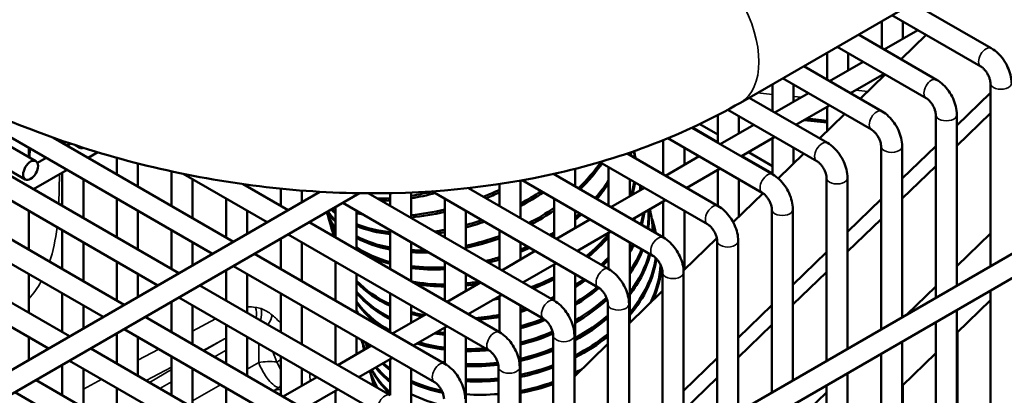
# Model space of a CAD drawing. Header units: inches. Extents: x 1 to 271, y 5 to 171.
# Tile 222 of 256: x 240.24 to 245.76, y 78.56 to 80.66. Entities that reach past the tile are written whole.
import ezdxf

# ---------------------------------------------------------------- set-up
doc = ezdxf.new("R2010")
doc.units = ezdxf.units.IN
doc.header["$LTSCALE"] = 8
doc.header["$MEASUREMENT"] = 0
doc.layers.add('Visible (ANSI)', color=7, linetype='Continuous', lineweight=50)
doc.layers.add('Visible Narrow (ANSI)', color=7, linetype='Continuous', lineweight=35)

msp = doc.modelspace()

# ---------------------------------------------------------------- linework, layer by layer
at = {"layer": 'Visible (ANSI)'}
for p, q in [((244.2765, 80.1974), (247.0121, 81.7768)), ((248.3315, 80.8123), (233.4995, 72.2491)), ((245.2436, 80.7558), (245.6824, 80.5024)), ((245.1255, 80.6876), (245.6233, 80.4001)), ((245.0689, 80.6549), (245.0689, 80.503)), ((245.187, 80.652), (245.187, 80.5559)), ((244.9374, 80.579), (245.3762, 80.3256)), ((245.2703, 80.604), (245.0822, 80.4954)), ((245.3168, 80.5771), (245.1765, 80.4409)), ((248.1081, 80.547), (233.5586, 72.1468)), ((239.2051, 80.5179), (240.3275, 79.8699)), ((239.2622, 80.5368), (241.3172, 79.3503)), ((244.7627, 80.4781), (244.7627, 80.3262)), ((244.8193, 80.5108), (245.3171, 80.2233)), ((244.8808, 80.4752), (244.8808, 80.3791)), ((239.0618, 80.4352), (241.1291, 79.2417)), ((239.087, 80.4497), (240.2684, 79.7676)), ((244.9641, 80.4272), (244.776, 80.3186)), ((238.9559, 80.36), (241.011, 79.1735)), ((244.6312, 80.4022), (245.0699, 80.1488)), ((245.0822, 80.359), (244.8941, 80.2504)), ((245.0885, 80.3554), (244.9482, 80.2191)), ((245.0689, 80.3513), (245.0689, 80.3364)), ((244.4565, 80.1494), (244.4565, 80.3013)), ((244.5131, 80.334), (245.0109, 80.0465)), ((244.5746, 80.2023), (244.5746, 80.2984)), ((245.6773, 80.3066), (245.6773, 79.2799)), ((238.7556, 80.2584), (240.8228, 79.0649)), ((244.6578, 80.2504), (244.4697, 80.1418)), ((245.6773, 80.2521), (245.4892, 80.0694)), ((244.3249, 80.2254), (244.7637, 79.972)), ((238.6497, 80.1832), (240.7047, 78.9967)), ((244.2058, 80.1578), (244.7047, 79.8697)), ((244.776, 80.1822), (244.5878, 80.0736)), ((244.8601, 80.1336), (244.7199, 79.9973)), ((244.7627, 80.1745), (244.7627, 80.0389)), ((245.3711, 80.1298), (245.3711, 79.1031)), ((245.4892, 79.9564), (245.6773, 80.1387)), ((245.4892, 80.1298), (245.4892, 79.1713)), ((238.4494, 80.0816), (240.5166, 78.8881)), ((244.1502, 80.0189), (244.0487, 80.0775)), ((244.1502, 79.9726), (244.1502, 80.1282)), ((244.2684, 80.0255), (244.2684, 80.1216)), ((244.7627, 80.0865), (244.6336, 80.1)), ((244.6444, 80.1062), (244.7627, 80.0938)), ((244.0045, 80.0568), (244.4575, 79.7952)), ((244.3516, 80.0736), (244.1635, 79.965)), ((238.3435, 80.0064), (240.3985, 78.8199)), ((240.4272, 80.0005), (241.4353, 79.4185)), ((240.4755, 79.9726), (240.4755, 79.9837)), ((240.5027, 79.9569), (240.5219, 79.968)), ((243.844, 79.7958), (243.844, 79.9875)), ((243.8699, 79.9981), (244.3984, 79.6929)), ((244.4697, 80.0054), (244.2816, 79.8968)), ((244.4565, 79.7958), (244.4565, 79.9977)), ((240.2874, 79.893), (240.2874, 79.9448)), ((240.5497, 79.9588), (240.5746, 79.9444)), ((240.6208, 79.8887), (240.6743, 79.9197)), ((243.6415, 79.9127), (244.1513, 79.6184)), ((243.6559, 79.9044), (243.6559, 79.9176)), ((243.9621, 79.8487), (243.9621, 79.9448)), ((244.4565, 79.8421), (244.3217, 79.9199)), ((244.6318, 79.9118), (244.4886, 79.7727)), ((244.5746, 79.8562), (244.5746, 79.9448)), ((245.0649, 79.953), (245.0649, 78.9263)), ((245.3711, 79.9546), (245.183, 79.7719)), ((245.183, 79.953), (245.183, 78.9945)), ((240.3359, 79.8607), (240.3846, 79.8887)), ((240.7817, 79.7958), (240.7817, 79.8885)), ((240.8999, 79.7276), (240.8999, 79.857)), ((243.4886, 79.8646), (244.0922, 79.5161)), ((244.0454, 79.8968), (243.8573, 79.7882)), ((240.3146, 79.7119), (240.5027, 79.8205)), ((240.4755, 79.619), (240.4755, 79.8049)), ((241.088, 79.619), (241.088, 79.8126)), ((241.1526, 79.7989), (241.6234, 79.5271)), ((243.2316, 79.7958), (243.2316, 79.7985)), ((243.3497, 79.7276), (243.3497, 79.8267)), ((243.5378, 79.619), (243.5378, 79.8362)), ((244.1635, 79.8286), (243.9754, 79.72)), ((244.1502, 79.619), (244.1502, 79.8209)), ((245.183, 79.6596), (245.3711, 79.8419)), ((240.5936, 79.5508), (240.5936, 79.768)), ((241.2061, 79.5508), (241.2061, 79.768)), ((243.0434, 79.5508), (243.0434, 79.7608)), ((243.053, 79.7625), (243.786, 79.3393)), ((243.2282, 79.7978), (243.845, 79.4416)), ((243.6559, 79.6719), (243.6559, 79.768)), ((244.2684, 79.5588), (244.2684, 79.768)), ((244.7587, 79.7762), (244.7587, 78.7495)), ((244.8768, 79.7762), (244.8768, 78.8177)), ((241.9198, 79.6982), (232.2607, 74.1215)), ((242.142, 79.6902), (232.3198, 74.0193)), ((241.4895, 79.7408), (241.7415, 79.5953)), ((241.5123, 79.7276), (241.5123, 79.7377)), ((241.7004, 79.619), (241.7004, 79.7155)), ((241.8185, 79.6398), (241.8185, 79.705)), ((242.1905, 79.6897), (243.2326, 79.088)), ((242.3129, 79.619), (242.3129, 79.6906)), ((242.431, 79.5508), (242.431, 79.6943)), ((242.5476, 79.7007), (243.4798, 79.1625)), ((242.7522, 79.719), (243.5388, 79.2648)), ((242.9253, 79.619), (242.9253, 79.7415)), ((243.7392, 79.72), (243.551, 79.6114)), ((244.4033, 79.6898), (244.2359, 79.5273)), ((240.7817, 79.4422), (240.7817, 79.6594)), ((241.3942, 79.4422), (241.3942, 79.6594)), ((242.0477, 79.6357), (243.1735, 78.9857)), ((242.6191, 79.4422), (242.6191, 79.6594)), ((243.2316, 79.4422), (243.2316, 79.6594)), ((243.8573, 79.6518), (243.6692, 79.5432)), ((243.844, 79.4422), (243.844, 79.6441)), ((245.0649, 79.6572), (244.8768, 79.4745)), ((240.2874, 79.374), (240.2874, 79.5912)), ((240.8999, 79.374), (240.8999, 79.5912)), ((241.5123, 79.463), (241.5123, 79.5912)), ((242.0067, 79.4422), (242.0067, 79.612)), ((242.1248, 79.374), (242.1248, 79.5912)), ((242.7372, 79.374), (242.7372, 79.5912)), ((243.3497, 79.4951), (243.3497, 79.5912)), ((243.7717, 79.5858), (243.7688, 79.5968)), ((243.9621, 79.2613), (243.9621, 79.5912)), ((244.4524, 79.5994), (244.4524, 78.5727)), ((244.5705, 79.5994), (244.5705, 78.6409)), ((241.8596, 79.5271), (242.9264, 78.9112)), ((241.9725, 79.5354), (241.9691, 79.5466)), ((243.4329, 79.5432), (243.2448, 79.4346)), ((244.8768, 79.3628), (245.0649, 79.5451)), ((240.4755, 79.2654), (240.4755, 79.4826)), ((241.088, 79.2654), (241.088, 79.4826)), ((241.9864, 79.4871), (241.9835, 79.498)), ((242.3129, 79.2654), (242.3129, 79.4826)), ((242.9253, 79.2654), (242.9253, 79.4826)), ((243.551, 79.475), (243.3629, 79.3664)), ((243.5378, 79.2654), (243.5378, 79.4673)), ((243.7946, 79.5004), (243.7917, 79.5114)), ((240.5936, 79.1972), (240.5936, 79.4144)), ((241.2061, 79.2862), (241.2061, 79.4144)), ((241.7004, 79.2654), (241.7004, 79.4352)), ((241.7415, 79.4589), (242.8673, 78.8089)), ((241.8185, 79.1972), (241.8185, 79.4144)), ((242.431, 79.1972), (242.431, 79.4144)), ((243.0434, 79.3183), (243.0434, 79.4144)), ((243.6559, 78.9639), (243.6559, 79.4144)), ((244.1444, 79.4383), (243.9577, 79.257)), ((244.1462, 79.4226), (244.1462, 78.3959)), ((244.2643, 79.4226), (244.2643, 78.4641)), ((245.4892, 79.2821), (245.6773, 79.4644)), ((243.1267, 79.3664), (242.9386, 79.2578)), ((244.7587, 79.3597), (244.5705, 79.177)), ((240.7817, 79.0886), (240.7817, 79.3058)), ((241.5534, 79.3503), (242.6201, 78.7344)), ((242.0067, 79.0886), (242.0067, 79.3058)), ((242.6191, 79.0886), (242.6191, 79.3058)), ((241.3942, 79.0886), (241.3942, 79.2584)), ((241.4353, 79.2821), (242.5611, 78.6321)), ((243.2448, 79.2982), (243.0567, 79.1896)), ((243.2316, 79.0886), (243.2316, 79.2905)), ((244.5705, 79.066), (244.7587, 79.2483)), ((240.2874, 79.0204), (240.2874, 79.2376)), ((240.8999, 79.1094), (240.8999, 79.2376)), ((241.5123, 79.0204), (241.5123, 79.2376)), ((242.1248, 79.0204), (242.1248, 79.2376)), ((242.7372, 79.1415), (242.7372, 79.2376)), ((243.3497, 78.6664), (243.3497, 79.2376)), ((243.84, 79.2458), (243.84, 78.2191)), ((243.9581, 79.2458), (243.9581, 78.2873)), ((241.2472, 79.1735), (242.3139, 78.5576)), ((242.8205, 79.1896), (242.6324, 79.081)), ((243.84, 79.1426), (243.6519, 78.9599)), ((245.2066, 79.0081), (245.3711, 79.1676)), ((245.6773, 79.1435), (245.6773, 75.6153)), ((240.4755, 78.9118), (240.4755, 79.129)), ((241.088, 78.9118), (241.088, 79.0816)), ((241.1291, 79.1053), (242.2548, 78.4553)), ((241.7004, 78.9118), (241.7004, 79.129)), ((242.3129, 78.9118), (242.3129, 79.129)), ((242.9386, 79.1214), (242.7505, 79.0128)), ((242.9253, 78.9118), (242.9253, 79.1137)), ((245.4892, 78.9083), (245.6773, 79.0906)), ((240.5936, 78.9326), (240.5936, 79.0608)), ((241.2061, 78.8436), (241.2061, 79.0608)), ((241.8185, 78.8436), (241.8185, 79.0608)), ((242.431, 78.9647), (242.431, 79.0608)), ((243.0434, 78.369), (243.0434, 79.0608)), ((243.5337, 79.069), (243.5337, 78.0423)), ((243.6519, 79.069), (243.6519, 78.1105)), ((244.4524, 79.0623), (244.2643, 78.8796)), ((245.4892, 79.0349), (245.4892, 75.5067)), ((240.9409, 78.9967), (242.0077, 78.3808)), ((242.5142, 79.0128), (242.3261, 78.9042)), ((240.8228, 78.9285), (241.9486, 78.2785)), ((241.3942, 78.735), (241.3942, 78.9522)), ((242.0067, 78.735), (242.0067, 78.9522)), ((242.6324, 78.9446), (242.4442, 78.836)), ((242.6191, 78.735), (242.6191, 78.9369)), ((244.2643, 78.7692), (244.4524, 78.9516)), ((245.3711, 78.9667), (245.3711, 75.4385)), ((240.2874, 78.7558), (240.2874, 78.884)), ((240.7817, 78.735), (240.7817, 78.9048)), ((240.8999, 78.6668), (240.8999, 78.884)), ((241.5123, 78.6668), (241.5123, 78.884)), ((242.1248, 78.7879), (242.1248, 78.884)), ((242.7372, 78.0715), (242.7372, 78.884)), ((243.2275, 78.8922), (243.2275, 77.8655)), ((243.3456, 78.8922), (243.3456, 77.9337)), ((245.4933, 78.9122), (245.4933, 78.0325)), ((240.6347, 78.8199), (241.7014, 78.204)), ((242.208, 78.836), (242.0199, 78.7274)), ((243.5337, 78.8452), (243.3456, 78.6625)), ((245.183, 78.8581), (245.183, 75.3299)), ((240.5166, 78.7517), (241.6424, 78.1017)), ((241.088, 78.5582), (241.088, 78.7754)), ((241.7004, 78.5582), (241.7004, 78.7754)), ((242.3261, 78.7678), (242.138, 78.6592)), ((242.3129, 78.5582), (242.3129, 78.7601)), ((244.1462, 78.7648), (243.9581, 78.5821)), ((245.0649, 78.7899), (245.0649, 75.2617)), ((245.183, 78.6115), (245.3711, 78.7939)), ((240.4755, 78.5582), (240.4755, 78.728)), ((240.5936, 78.49), (240.5936, 78.7072)), ((241.2061, 78.49), (241.2061, 78.7072)), ((241.8185, 78.6111), (241.8185, 78.7072)), ((242.431, 77.7741), (242.431, 78.7072)), ((242.9213, 78.7154), (242.9213, 77.6887)), ((243.0394, 78.7154), (243.0394, 77.7569)), ((240.3285, 78.6431), (241.3952, 78.0272)), ((241.9018, 78.6592), (241.7137, 78.5506)), ((243.9581, 78.4725), (244.1462, 78.6548)), ((244.8768, 78.6813), (244.8768, 75.1531)), ((240.7817, 78.3814), (240.7817, 78.5986)), ((241.3942, 78.3814), (241.3942, 78.5986)), ((242.0199, 78.591), (241.8318, 78.4824)), ((242.2186, 78.6206), (242.2157, 78.6316)), ((244.7587, 78.6131), (244.7587, 75.0849)), ((245.187, 78.6155), (245.187, 77.8557)), ((240.2104, 78.5749), (241.3362, 77.9249)), ((242.0067, 78.3814), (242.0067, 78.5833)), ((244.5705, 78.3917), (244.7587, 78.574))]:
    msp.add_line(p, q, dxfattribs=at)
for centre, major_axis, ratio, start_param, end_param in [((246.0187, 80.0795), (-8.3948, 0.8783), 0.013819, 1.408029, 1.422064), ((240.6042, 79.9955), (-0.0295, -0.0511), 0.57735, 5.931728, 6.883592), ((242.8057, 79.803), (0.8366, 0.2564), 0.680267, 6.020244, 6.046658), ((242.8091, 79.7918), (0.8366, 0.2564), 0.680267, 6.034659, 6.067108), ((242.8287, 79.7245), (0.8452, 0.2265), 0.707107, 6.178196, 6.241585), ((242.8316, 79.7135), (0.8452, 0.2265), 0.707107, 6.194347, 6.259943), ((242.749, 79.9657), (0.8184, 0.3097), 0.622468, 5.30735, 5.563641), ((242.7534, 79.954), (-0.8184, -0.3097), 0.622468, 2.176274, 2.433305), ((242.855, 79.6264), (0.8452, 0.2265), 0.707107, 0.053507, 0.072943), ((242.6839, 80.1226), (-0.7994, -0.3558), 0.559574, 1.778314, 1.787011), ((242.7791, 79.8835), (0.8276, 0.2841), 0.652035, 5.42825, 5.59973), ((242.783, 79.872), (-0.8276, -0.2841), 0.652035, 2.297381, 2.44785), ((242.8287, 79.7245), (0.8452, 0.2265), 0.707107, 5.843956, 5.96592), ((242.8316, 79.7135), (0.8452, 0.2265), 0.707107, 5.868234, 5.979128), ((242.7204, 80.0376), (-0.8089, -0.3335), 0.591627, 0.011501, 0.01792), ((242.7155, 80.0495), (-0.8089, -0.3335), 0.591627, 0.036929, 0.042681), ((242.6383, 80.2211), (0.7898, 0.3766), 0.526377, 4.209049, 4.356125), ((242.6442, 80.2088), (-0.7898, -0.3766), 0.526377, 1.060013, 1.22764), ((242.6785, 80.1347), (0.7994, 0.3558), 0.559574, 4.66194, 4.772562), ((242.6839, 80.1226), (-0.7994, -0.3558), 0.559574, 1.531578, 1.624118), ((242.7155, 80.0495), (0.8089, 0.3335), 0.591627, 4.877991, 5.034931), ((242.7204, 80.0376), (-0.8089, -0.3335), 0.591627, 1.729982, 1.903719), ((242.855, 79.6264), (0.8452, 0.2265), 0.707107, 6.045011, 6.089828), ((242.8579, 79.6155), (0.8452, 0.2265), 0.707107, 6.065591, 6.104524), ((242.8778, 79.541), (0.8452, 0.2265), 0.707107, 6.199383, 6.21114), ((242.8808, 79.5301), (0.8452, 0.2265), 0.707107, 6.218252, 6.227948), ((242.9007, 79.4557), (0.8452, 0.2265), 0.707107, 0.05984, 0.062326), ((242.6383, 80.2211), (0.7898, 0.3766), 0.526377, 3.957406, 4.055355), ((242.6442, 80.2088), (-0.7898, -0.3766), 0.526377, 0.837601, 0.905905), ((242.783, 79.872), (-0.8276, -0.2841), 0.652035, 0.008501, 0.19392), ((242.7791, 79.8835), (-0.8276, -0.2841), 0.652035, 0.029647, 0.205314), ((242.7534, 79.954), (-0.8184, -0.3097), 0.622468, 0.117072, 0.245946), ((242.749, 79.9657), (-0.8184, -0.3097), 0.622468, 0.139495, 0.257297), ((242.7204, 80.0376), (-0.8089, -0.3335), 0.591627, 0.243872, 0.301781), ((242.7155, 80.0495), (-0.8089, -0.3335), 0.591627, 0.268196, 0.313139), ((242.6785, 80.1347), (0.7994, 0.3558), 0.559574, 3.731139, 3.736522), ((242.6839, 80.1226), (-0.7994, -0.3558), 0.559574, 0.580671, 0.639506), ((242.6785, 80.1347), (0.7994, 0.3558), 0.559574, 4.163115, 4.396115), ((242.6839, 80.1226), (-0.7994, -0.3558), 0.559574, 1.014654, 1.247959), ((242.749, 79.9657), (0.8184, 0.3097), 0.622468, 4.900391, 5.092352), ((242.7534, 79.954), (-0.8184, -0.3097), 0.622468, 1.769641, 1.944336), ((242.8778, 79.541), (0.8452, 0.2265), 0.707107, 5.880077, 5.981515), ((242.8808, 79.5301), (0.8452, 0.2265), 0.707107, 5.892526, 6.003046), ((242.9007, 79.4557), (0.8452, 0.2265), 0.707107, 5.980209, 6.141786), ((242.9036, 79.4447), (0.8452, 0.2265), 0.707107, 5.993562, 6.161207), ((242.9236, 79.3703), (0.8452, 0.2265), 0.707107, 6.088703, 6.28889), ((242.9265, 79.3594), (0.8452, 0.2265), 0.707107, 6.103383, 6.283185), ((242.8057, 79.803), (-0.8366, -0.2564), 0.680267, 6.248505, 6.44014), ((242.8091, 79.7918), (-0.8366, -0.2564), 0.680267, 0, 0.145439), ((242.7155, 80.0495), (0.8089, 0.3335), 0.591627, 4.499253, 4.60853), ((242.7204, 80.0376), (-0.8089, -0.3335), 0.591627, 1.351754, 1.478876), ((242.7791, 79.8835), (0.8276, 0.2841), 0.652035, 5.230157, 5.271291), ((242.783, 79.872), (-0.8276, -0.2841), 0.652035, 2.082304, 2.14021), ((242.855, 79.6264), (0.8452, 0.2265), 0.707107, 5.785796, 5.797686), ((242.8579, 79.6155), (0.8452, 0.2265), 0.707107, 5.797601, 5.823163), ((242.9465, 79.2849), (0.8452, 0.2265), 0.707107, 6.209858, 6.345511), ((242.8287, 79.7245), (-0.8452, -0.2265), 0.707107, 6.254102, 6.372949), ((242.8316, 79.7135), (-0.8452, -0.2265), 0.707107, 0, 0.069093), ((242.7155, 80.0495), (0.8089, 0.3335), 0.591627, 3.684453, 3.968484), ((242.7204, 80.0376), (-0.8089, -0.3335), 0.591627, 0.534446, 0.820132), ((242.7155, 80.0495), (0.8089, 0.3335), 0.591627, 4.286352, 4.357143), ((242.7204, 80.0376), (-0.8089, -0.3335), 0.591627, 1.160334, 1.209603), ((242.7791, 79.8835), (0.8276, 0.2841), 0.652035, 5.021891, 5.054942), ((242.9494, 79.274), (0.8452, 0.2265), 0.707107, 6.226639, 6.283185), ((242.749, 79.9657), (0.8184, 0.3097), 0.622468, 3.64426, 3.935658), ((242.7534, 79.954), (-0.8184, -0.3097), 0.622468, 0.494762, 0.787888), ((242.749, 79.9657), (0.8184, 0.3097), 0.622468, 4.467003, 4.69232), ((242.7534, 79.954), (-0.8184, -0.3097), 0.622468, 1.320138, 1.545339), ((242.783, 79.872), (-0.8276, -0.2841), 0.652035, 1.891015, 1.907868), ((242.8287, 79.7245), (0.8452, 0.2265), 0.707107, 5.271104, 5.494133), ((242.8316, 79.7135), (-0.8452, -0.2265), 0.707107, 2.140082, 2.346553), ((242.7791, 79.8835), (0.8276, 0.2841), 0.652035, 3.610903, 3.910135), ((242.783, 79.872), (-0.8276, -0.2841), 0.652035, 0.461977, 0.762973), ((242.749, 79.9657), (0.8184, 0.3097), 0.622468, 4.09312, 4.190835), ((242.7534, 79.954), (-0.8184, -0.3097), 0.622468, 0.945825, 1.068047), ((242.7791, 79.8835), (0.8276, 0.2841), 0.652035, 4.809171, 4.859361), ((242.783, 79.872), (-0.8276, -0.2841), 0.652035, 1.662694, 1.729004), ((242.8778, 79.541), (0.8452, 0.2265), 0.707107, 5.655315, 5.705483), ((242.8808, 79.5301), (0.8452, 0.2265), 0.707107, 5.6474, 5.716866), ((242.9007, 79.4557), (0.8452, 0.2265), 0.707107, 5.596584, 5.795959), ((242.9036, 79.4447), (0.8452, 0.2265), 0.707107, 5.589521, 5.807824), ((242.7791, 79.8835), (0.8276, 0.2841), 0.652035, 4.573985, 4.665486), ((242.783, 79.872), (-0.8276, -0.2841), 0.652035, 1.445564, 1.519181), ((242.855, 79.6264), (0.8452, 0.2265), 0.707107, 5.365853, 5.442136), ((242.8579, 79.6155), (0.8452, 0.2265), 0.707107, 5.37642, 5.43656), ((242.9236, 79.3703), (0.8452, 0.2265), 0.707107, 5.543596, 5.890792), ((242.9265, 79.3594), (0.8452, 0.2265), 0.707107, 5.537142, 5.903326), ((242.9465, 79.2849), (0.8452, 0.2265), 0.707107, 5.494821, 5.987068), ((242.9494, 79.274), (0.8452, 0.2265), 0.707107, 5.488828, 5.997931), ((242.7791, 79.8835), (0.8276, 0.2841), 0.652035, 4.069218, 4.302397), ((242.783, 79.872), (-0.8276, -0.2841), 0.652035, 0.922526, 1.156073), ((242.9693, 79.1995), (0.8452, 0.2265), 0.707107, 5.726921, 6.059743), ((242.9723, 79.1886), (0.8452, 0.2265), 0.707107, 5.76699, 6.065806), ((242.855, 79.6264), (-0.8452, -0.2265), 0.707107, 0.369737, 0.701778), ((242.8579, 79.6155), (-0.8452, -0.2265), 0.707107, 0.363264, 0.697386), ((242.8057, 79.803), (0.8366, 0.2564), 0.680267, 4.056587, 4.286716), ((242.8057, 79.803), (0.8366, 0.2564), 0.680267, 4.426612, 4.514038), ((242.8287, 79.7245), (0.8452, 0.2265), 0.707107, 4.848916, 5.012539), ((242.8316, 79.7135), (-0.8452, -0.2265), 0.707107, 1.719183, 1.867098), ((242.855, 79.6264), (0.8452, 0.2265), 0.707107, 5.137859, 5.209704), ((242.8579, 79.6155), (0.8452, 0.2265), 0.707107, 5.133704, 5.220329), ((242.8778, 79.541), (-0.8452, -0.2265), 0.707107, 0.31719, 0.667031), ((242.8091, 79.7918), (-0.8366, -0.2564), 0.680267, 0.944523, 1.141), ((242.8091, 79.7918), (-0.8366, -0.2564), 0.680267, 1.280984, 1.363357), ((242.8778, 79.541), (0.8452, 0.2265), 0.707107, 5.105709, 5.29245), ((242.8808, 79.5301), (0.8452, 0.2265), 0.707107, 5.101644, 5.30269), ((242.8808, 79.5301), (-0.8452, -0.2265), 0.707107, 0.310101, 0.662508), ((242.9007, 79.4557), (-0.8452, -0.2265), 0.707107, 0.259075, 0.631199), ((242.8316, 79.7135), (-0.8452, -0.2265), 0.707107, 1.451015, 1.492703), ((242.8287, 79.7245), (0.8452, 0.2265), 0.707107, 4.630907, 4.63772), ((242.855, 79.6264), (0.8452, 0.2265), 0.707107, 4.953011, 4.978281), ((242.8579, 79.6155), (0.8452, 0.2265), 0.707107, 4.964331, 4.974499), ((242.9007, 79.4557), (0.8452, 0.2265), 0.707107, 5.074224, 5.338629), ((242.9036, 79.4447), (0.8452, 0.2265), 0.707107, 5.070238, 5.339873), ((242.9036, 79.4447), (-0.8452, -0.2265), 0.707107, 0.251123, 0.567651), ((242.9236, 79.3703), (-0.8452, -0.2265), 0.707107, 0.192835, 0.230844), ((242.9265, 79.3594), (-0.8452, -0.2265), 0.707107, 0.183551, 0.20362), ((242.855, 79.6264), (0.8452, 0.2265), 0.707107, 4.74604, 4.778668), ((242.8579, 79.6155), (0.8452, 0.2265), 0.707107, 4.742552, 4.791), ((242.855, 79.6264), (0.8452, 0.2265), 0.707107, 4.00976, 4.104203), ((242.8579, 79.6155), (0.8452, 0.2265), 0.707107, 4.005843, 4.083623), ((242.855, 79.6264), (0.8452, 0.2265), 0.707107, 4.448627, 4.607037), ((242.8579, 79.6155), (0.8452, 0.2265), 0.707107, 4.46502, 4.603622), ((242.8778, 79.541), (0.8452, 0.2265), 0.707107, 4.718863, 4.872797), ((242.8808, 79.5301), (0.8452, 0.2265), 0.707107, 4.715395, 4.883214), ((242.9236, 79.3703), (0.8452, 0.2265), 0.707107, 5.043334, 5.313636), ((242.9265, 79.3594), (0.8452, 0.2265), 0.707107, 5.03942, 5.308819), ((242.8778, 79.541), (0.8452, 0.2265), 0.707107, 4.569446, 4.58038), ((242.9952, 79.1032), (-0.8452, -0.2265), 0.707107, 0.014544, 0.105758), ((242.9922, 79.1142), (-0.8452, -0.2265), 0.707107, 0.033479, 0.123395), ((242.8808, 79.5301), (0.8452, 0.2265), 0.707107, 4.146169, 4.216063), ((242.8778, 79.541), (0.8452, 0.2265), 0.707107, 4.1677, 4.219635), ((242.9007, 79.4557), (0.8452, 0.2265), 0.707107, 4.691831, 4.910529), ((242.9036, 79.4447), (0.8452, 0.2265), 0.707107, 4.68838, 4.909962), ((242.9465, 79.2849), (0.8452, 0.2265), 0.707107, 5.01298, 5.276592), ((242.9494, 79.274), (0.8452, 0.2265), 0.707107, 5.00913, 5.271943), ((243.0151, 79.0288), (-0.8452, -0.2265), 0.707107, 6.220859, 6.266236), ((242.9723, 79.1886), (-0.8452, -0.2265), 0.707107, 0.181467, 0.241857), ((242.9693, 79.1995), (-0.8452, -0.2265), 0.707107, 0.207295, 0.259064), ((242.9036, 79.4447), (0.8452, 0.2265), 0.707107, 3.988007, 4.188018), ((242.9007, 79.4557), (0.8452, 0.2265), 0.707107, 4.007428, 4.191622), ((242.9007, 79.4557), (0.8452, 0.2265), 0.707107, 4.33391, 4.462764), ((242.9036, 79.4447), (0.8452, 0.2265), 0.707107, 4.330441, 4.47889), ((242.9236, 79.3703), (0.8452, 0.2265), 0.707107, 4.664921, 4.886244), ((242.9265, 79.3594), (0.8452, 0.2265), 0.707107, 4.661484, 4.882608), ((243.018, 79.0179), (-0.8452, -0.2265), 0.707107, 0.158369, 0.422611), ((243.0151, 79.0288), (-0.8452, -0.2265), 0.707107, 0.175799, 0.428529), ((242.9952, 79.1032), (-0.8452, -0.2265), 0.707107, 0.293311, 0.467609), ((242.9922, 79.1142), (-0.8452, -0.2265), 0.707107, 0.310441, 0.473178), ((242.9723, 79.1886), (0.8452, 0.2265), 0.707107, 3.568591, 3.651703), ((242.9693, 79.1995), (0.8452, 0.2265), 0.707107, 3.585736, 3.656987), ((242.9494, 79.274), (0.8452, 0.2265), 0.707107, 3.878329, 3.900273), ((242.9236, 79.3703), (0.8452, 0.2265), 0.707107, 4.141708, 4.163335), ((242.9236, 79.3703), (0.8452, 0.2265), 0.707107, 4.306747, 4.517586), ((242.9265, 79.3594), (0.8452, 0.2265), 0.707107, 4.303259, 4.517379), ((242.9465, 79.2849), (0.8452, 0.2265), 0.707107, 4.638112, 4.857964), ((242.9494, 79.274), (0.8452, 0.2265), 0.707107, 4.634687, 4.854365), ((242.9693, 79.1995), (0.8452, 0.2265), 0.707107, 4.983106, 5.034231), ((243.0409, 78.9325), (-0.8452, -0.2265), 0.707107, 0.019522, 0.183408), ((243.038, 78.9434), (-0.8452, -0.2265), 0.707107, 0.037619, 0.209352), ((243.0609, 78.858), (-0.8452, -0.2265), 0.707107, 6.220859, 6.318147), ((242.9465, 79.2849), (0.8452, 0.2265), 0.707107, 4.27942, 4.495863), ((242.9494, 79.274), (0.8452, 0.2265), 0.707107, 4.275909, 4.492457), ((242.9723, 79.1886), (0.8452, 0.2265), 0.707107, 4.979315, 4.994162), ((243.0638, 78.8471), (-0.8452, -0.2265), 0.707107, 0, 0.015986), ((242.9693, 79.1995), (0.8452, 0.2265), 0.707107, 3.848939, 4.085412), ((242.9723, 79.1886), (0.8452, 0.2265), 0.707107, 3.844567, 4.088006), ((242.9693, 79.1995), (0.8452, 0.2265), 0.707107, 4.611385, 4.829958), ((242.9723, 79.1886), (0.8452, 0.2265), 0.707107, 4.607969, 4.826392), ((242.9922, 79.1142), (0.8452, 0.2265), 0.707107, 3.814355, 4.07127), ((242.9693, 79.1995), (0.8452, 0.2265), 0.707107, 4.251905, 4.469244)]:
    msp.add_ellipse(centre, major_axis=major_axis, ratio=ratio, start_param=start_param, end_param=end_param, dxfattribs=at)
msp.add_ellipse((240.2979, 79.8187), major_axis=(-0.0295, -0.0511), ratio=0.57735, dxfattribs=at)
for points, knots in [([(238.8256, 80.9207), (239.1101, 80.6719), (239.4363, 80.454), (240.1427, 80.094), (240.5229, 79.952), (241.3051, 79.7548), (241.707, 79.6997), (242.4989, 79.6821), (242.8888, 79.7196), (243.6241, 79.8887), (243.9695, 80.0202), (244.2765, 80.1974)], [6.283185, 6.283185, 6.283185, 6.283185, 6.597345, 6.597345, 6.911504, 6.911504, 7.225663, 7.225663, 7.539822, 7.539822, 7.853982, 7.853982, 7.853982, 7.853982]), ([(245.6824, 80.5024), (245.6958, 80.4947), (245.7081, 80.4852), (245.7307, 80.4636), (245.741, 80.4516), (245.7594, 80.4256), (245.7674, 80.4117), (245.7807, 80.3828), (245.786, 80.3679), (245.7934, 80.3375), (245.7954, 80.3221), (245.7954, 80.3066)], [0, 0, 0, 0, 0.314159, 0.314159, 0.628319, 0.628319, 0.942478, 0.942478, 1.256637, 1.256637, 1.570796, 1.570796, 1.570796, 1.570796]), ([(245.6233, 80.4001), (245.626, 80.3986), (245.6292, 80.3964), (245.6362, 80.3907), (245.6401, 80.387), (245.6479, 80.3783), (245.652, 80.3732), (245.6595, 80.362), (245.663, 80.3558), (245.6689, 80.3435), (245.6713, 80.3373), (245.6749, 80.3256), (245.6761, 80.3203), (245.6771, 80.3122), (245.6773, 80.3092), (245.6773, 80.3066)], [0, 0, 0, 0, 0.206724, 0.206724, 0.430185, 0.430185, 0.66924, 0.66924, 0.917214, 0.917214, 1.164879, 1.164879, 1.402542, 1.402542, 1.570796, 1.570796, 1.570796, 1.570796]), ([(245.3762, 80.3256), (245.3896, 80.3179), (245.4019, 80.3084), (245.4245, 80.2868), (245.4348, 80.2748), (245.4531, 80.2488), (245.4612, 80.2349), (245.4745, 80.206), (245.4798, 80.1911), (245.4871, 80.1607), (245.4892, 80.1453), (245.4892, 80.1298)], [0, 0, 0, 0, 0.314159, 0.314159, 0.628319, 0.628319, 0.942478, 0.942478, 1.256637, 1.256637, 1.570796, 1.570796, 1.570796, 1.570796]), ([(245.3171, 80.2233), (245.3198, 80.2218), (245.323, 80.2196), (245.33, 80.2139), (245.3338, 80.2102), (245.3417, 80.2015), (245.3457, 80.1964), (245.3532, 80.1852), (245.3567, 80.179), (245.3627, 80.1667), (245.3651, 80.1605), (245.3687, 80.1488), (245.3698, 80.1435), (245.3709, 80.1354), (245.3711, 80.1324), (245.3711, 80.1298)], [0, 0, 0, 0, 0.206724, 0.206724, 0.430185, 0.430185, 0.66924, 0.66924, 0.917214, 0.917214, 1.164879, 1.164879, 1.402542, 1.402542, 1.570796, 1.570796, 1.570796, 1.570796]), ([(245.0699, 80.1488), (245.0833, 80.1411), (245.0956, 80.1316), (245.1183, 80.11), (245.1286, 80.098), (245.1469, 80.072), (245.1549, 80.0581), (245.1683, 80.0292), (245.1736, 80.0143), (245.1809, 79.9839), (245.183, 79.9685), (245.183, 79.953)], [0, 0, 0, 0, 0.314159, 0.314159, 0.628319, 0.628319, 0.942478, 0.942478, 1.256637, 1.256637, 1.570796, 1.570796, 1.570796, 1.570796]), ([(245.0109, 80.0465), (245.0136, 80.045), (245.0168, 80.0428), (245.0238, 80.0371), (245.0276, 80.0334), (245.0355, 80.0247), (245.0395, 80.0196), (245.047, 80.0084), (245.0505, 80.0022), (245.0564, 79.9899), (245.0589, 79.9837), (245.0624, 79.972), (245.0636, 79.9667), (245.0647, 79.9586), (245.0649, 79.9556), (245.0649, 79.953)], [0, 0, 0, 0, 0.206724, 0.206724, 0.430185, 0.430185, 0.66924, 0.66924, 0.917214, 0.917214, 1.164879, 1.164879, 1.402542, 1.402542, 1.570796, 1.570796, 1.570796, 1.570796]), ([(244.7637, 79.972), (244.7771, 79.9643), (244.7894, 79.9548), (244.812, 79.9332), (244.8224, 79.9212), (244.8407, 79.8952), (244.8487, 79.8813), (244.862, 79.8524), (244.8673, 79.8375), (244.8747, 79.8071), (244.8768, 79.7917), (244.8768, 79.7762)], [0, 0, 0, 0, 0.314159, 0.314159, 0.628319, 0.628319, 0.942478, 0.942478, 1.256637, 1.256637, 1.570796, 1.570796, 1.570796, 1.570796]), ([(244.7047, 79.8697), (244.7074, 79.8682), (244.7105, 79.866), (244.7175, 79.8603), (244.7214, 79.8566), (244.7293, 79.8479), (244.7333, 79.8428), (244.7408, 79.8316), (244.7443, 79.8254), (244.7502, 79.8131), (244.7526, 79.8069), (244.7562, 79.7952), (244.7574, 79.7899), (244.7585, 79.7818), (244.7587, 79.7788), (244.7587, 79.7762)], [0, 0, 0, 0, 0.206724, 0.206724, 0.430185, 0.430185, 0.66924, 0.66924, 0.917214, 0.917214, 1.164879, 1.164879, 1.402542, 1.402542, 1.570796, 1.570796, 1.570796, 1.570796]), ([(244.4575, 79.7952), (244.4709, 79.7875), (244.4832, 79.778), (244.5058, 79.7564), (244.5161, 79.7444), (244.5345, 79.7184), (244.5425, 79.7045), (244.5558, 79.6756), (244.5611, 79.6607), (244.5685, 79.6303), (244.5705, 79.6149), (244.5705, 79.5994)], [0, 0, 0, 0, 0.314159, 0.314159, 0.628319, 0.628319, 0.942478, 0.942478, 1.256637, 1.256637, 1.570796, 1.570796, 1.570796, 1.570796]), ([(244.3984, 79.6929), (244.4011, 79.6914), (244.4043, 79.6892), (244.4113, 79.6835), (244.4152, 79.6798), (244.423, 79.6711), (244.427, 79.666), (244.4346, 79.6548), (244.4381, 79.6486), (244.444, 79.6363), (244.4464, 79.6301), (244.45, 79.6184), (244.4511, 79.6131), (244.4522, 79.605), (244.4524, 79.602), (244.4524, 79.5994)], [0, 0, 0, 0, 0.206724, 0.206724, 0.430185, 0.430185, 0.66924, 0.66924, 0.917214, 0.917214, 1.164879, 1.164879, 1.402542, 1.402542, 1.570796, 1.570796, 1.570796, 1.570796]), ([(244.1513, 79.6184), (244.1646, 79.6107), (244.177, 79.6012), (244.1996, 79.5796), (244.2099, 79.5676), (244.2282, 79.5416), (244.2363, 79.5277), (244.2496, 79.4988), (244.2549, 79.4839), (244.2622, 79.4535), (244.2643, 79.4381), (244.2643, 79.4226)], [0, 0, 0, 0, 0.314159, 0.314159, 0.628319, 0.628319, 0.942478, 0.942478, 1.256637, 1.256637, 1.570796, 1.570796, 1.570796, 1.570796]), ([(244.0922, 79.5161), (244.0949, 79.5146), (244.0981, 79.5124), (244.1051, 79.5067), (244.1089, 79.503), (244.1168, 79.4943), (244.1208, 79.4892), (244.1283, 79.478), (244.1318, 79.4718), (244.1378, 79.4595), (244.1402, 79.4533), (244.1437, 79.4416), (244.1449, 79.4363), (244.146, 79.4282), (244.1462, 79.4252), (244.1462, 79.4226)], [0, 0, 0, 0, 0.206724, 0.206724, 0.430185, 0.430185, 0.66924, 0.66924, 0.917214, 0.917214, 1.164879, 1.164879, 1.402542, 1.402542, 1.570796, 1.570796, 1.570796, 1.570796]), ([(243.845, 79.4416), (243.8584, 79.4339), (243.8707, 79.4244), (243.8934, 79.4028), (243.9037, 79.3908), (243.922, 79.3648), (243.93, 79.3509), (243.9434, 79.322), (243.9487, 79.3071), (243.956, 79.2767), (243.9581, 79.2613), (243.9581, 79.2458)], [0, 0, 0, 0, 0.314159, 0.314159, 0.628319, 0.628319, 0.942478, 0.942478, 1.256637, 1.256637, 1.570796, 1.570796, 1.570796, 1.570796]), ([(243.786, 79.3393), (243.7887, 79.3378), (243.7919, 79.3356), (243.7989, 79.3299), (243.8027, 79.3262), (243.8106, 79.3175), (243.8146, 79.3124), (243.8221, 79.3012), (243.8256, 79.295), (243.8315, 79.2827), (243.834, 79.2765), (243.8375, 79.2648), (243.8387, 79.2595), (243.8398, 79.2514), (243.84, 79.2484), (243.84, 79.2458)], [0, 0, 0, 0, 0.206724, 0.206724, 0.430185, 0.430185, 0.66924, 0.66924, 0.917214, 0.917214, 1.164879, 1.164879, 1.402542, 1.402542, 1.570796, 1.570796, 1.570796, 1.570796]), ([(243.5388, 79.2648), (243.5522, 79.2571), (243.5645, 79.2476), (243.5871, 79.226), (243.5974, 79.214), (243.6158, 79.188), (243.6238, 79.1741), (243.6371, 79.1452), (243.6424, 79.1303), (243.6498, 79.0999), (243.6519, 79.0845), (243.6519, 79.069)], [0, 0, 0, 0, 0.314159, 0.314159, 0.628319, 0.628319, 0.942478, 0.942478, 1.256637, 1.256637, 1.570796, 1.570796, 1.570796, 1.570796]), ([(243.4798, 79.1625), (243.4825, 79.161), (243.4856, 79.1588), (243.4926, 79.1531), (243.4965, 79.1494), (243.5044, 79.1407), (243.5084, 79.1356), (243.5159, 79.1244), (243.5194, 79.1182), (243.5253, 79.1059), (243.5277, 79.0997), (243.5313, 79.088), (243.5325, 79.0827), (243.5336, 79.0746), (243.5337, 79.0716), (243.5337, 79.069)], [0, 0, 0, 0, 0.206724, 0.206724, 0.430185, 0.430185, 0.66924, 0.66924, 0.917214, 0.917214, 1.164879, 1.164879, 1.402542, 1.402542, 1.570796, 1.570796, 1.570796, 1.570796]), ([(243.2326, 79.088), (243.246, 79.0803), (243.2583, 79.0708), (243.2809, 79.0492), (243.2912, 79.0372), (243.3096, 79.0112), (243.3176, 78.9973), (243.3309, 78.9684), (243.3362, 78.9535), (243.3436, 78.9231), (243.3456, 78.9077), (243.3456, 78.8922)], [0, 0, 0, 0, 0.314159, 0.314159, 0.628319, 0.628319, 0.942478, 0.942478, 1.256637, 1.256637, 1.570796, 1.570796, 1.570796, 1.570796]), ([(243.1735, 78.9857), (243.1762, 78.9842), (243.1794, 78.982), (243.1864, 78.9763), (243.1903, 78.9726), (243.1981, 78.9639), (243.2021, 78.9588), (243.2097, 78.9476), (243.2131, 78.9414), (243.2191, 78.9291), (243.2215, 78.9229), (243.2251, 78.9112), (243.2262, 78.9058), (243.2273, 78.8978), (243.2275, 78.8948), (243.2275, 78.8922)], [0, 0, 0, 0, 0.206724, 0.206724, 0.430185, 0.430185, 0.66924, 0.66924, 0.917214, 0.917214, 1.164879, 1.164879, 1.402542, 1.402542, 1.570796, 1.570796, 1.570796, 1.570796]), ([(242.9264, 78.9112), (242.9397, 78.9035), (242.9521, 78.894), (242.9747, 78.8724), (242.985, 78.8604), (243.0033, 78.8344), (243.0114, 78.8205), (243.0247, 78.7916), (243.03, 78.7767), (243.0373, 78.7463), (243.0394, 78.7309), (243.0394, 78.7154)], [0, 0, 0, 0, 0.314159, 0.314159, 0.628319, 0.628319, 0.942478, 0.942478, 1.256637, 1.256637, 1.570796, 1.570796, 1.570796, 1.570796]), ([(242.8673, 78.8089), (242.87, 78.8074), (242.8732, 78.8052), (242.8802, 78.7995), (242.884, 78.7958), (242.8919, 78.7871), (242.8959, 78.782), (242.9034, 78.7708), (242.9069, 78.7646), (242.9128, 78.7523), (242.9153, 78.7461), (242.9188, 78.7344), (242.92, 78.729), (242.9211, 78.721), (242.9213, 78.718), (242.9213, 78.7154)], [0, 0, 0, 0, 0.206724, 0.206724, 0.430185, 0.430185, 0.66924, 0.66924, 0.917214, 0.917214, 1.164879, 1.164879, 1.402542, 1.402542, 1.570796, 1.570796, 1.570796, 1.570796]), ([(242.6201, 78.7344), (242.6335, 78.7267), (242.6458, 78.7172), (242.6685, 78.6956), (242.6788, 78.6836), (242.6971, 78.6576), (242.7051, 78.6437), (242.7184, 78.6148), (242.7238, 78.5999), (242.7311, 78.5695), (242.7332, 78.5541), (242.7332, 78.5386)], [0, 0, 0, 0, 0.314159, 0.314159, 0.628319, 0.628319, 0.942478, 0.942478, 1.256637, 1.256637, 1.570796, 1.570796, 1.570796, 1.570796]), ([(242.5611, 78.6321), (242.5638, 78.6306), (242.5669, 78.6284), (242.5739, 78.6227), (242.5778, 78.619), (242.5857, 78.6103), (242.5897, 78.6052), (242.5972, 78.594), (242.6007, 78.5878), (242.6066, 78.5755), (242.6091, 78.5692), (242.6126, 78.5576), (242.6138, 78.5522), (242.6149, 78.5442), (242.6151, 78.5412), (242.6151, 78.5386)], [0, 0, 0, 0, 0.206724, 0.206724, 0.430185, 0.430185, 0.66924, 0.66924, 0.917214, 0.917214, 1.164879, 1.164879, 1.402542, 1.402542, 1.570796, 1.570796, 1.570796, 1.570796])]:
    msp.add_open_spline(points, degree=3, knots=knots, dxfattribs=at)
at = {"layer": 'Visible Narrow (ANSI)'}
for p, q in [((244.3717, 80.2524), (244.4565, 80.2438)), ((244.991, 80.2606), (244.9236, 80.2675)), ((244.5746, 80.2318), (244.6181, 80.2274)), ((244.7627, 80.0978), (244.6507, 80.1099)), ((244.01, 80.0593), (244.1502, 79.9783)), ((240.4632, 79.9797), (240.4634, 79.9878)), ((240.2948, 79.9406), (240.2936, 79.8894)), ((244.2866, 79.8996), (244.4565, 79.8015)), ((240.4557, 79.632), (240.4592, 79.7955)), ((245.4892, 78.909), (245.6773, 79.0913)), ((241.3351, 78.9863), (241.2061, 78.9177)), ((241.2651, 78.8096), (241.3848, 78.8732)), ((241.3848, 78.8732), (241.2698, 78.8068)), ((241.5123, 78.8782), (241.5174, 78.8811)), ((241.0163, 78.8168), (240.8999, 78.7549)), ((241.3293, 78.7725), (241.3942, 78.81)), ((241.5772, 78.8466), (241.5772, 78.7409)), ((245.183, 78.6122), (245.3711, 78.7945)), ((240.9463, 78.64), (241.088, 78.7154)), ((241.088, 78.7018), (240.9636, 78.63)), ((241.2061, 78.7014), (241.2111, 78.7043)), ((241.5772, 78.7409), (241.5123, 78.7034)), ((240.6975, 78.6473), (240.5936, 78.5921)), ((241.023, 78.5957), (241.088, 78.6332)), ((241.3625, 78.6169), (241.2061, 78.5266))]:
    msp.add_line(p, q, dxfattribs=at)
for start, end in [(80.7791, 92.0139), (73.3072, 80.7791)]:
    msp.add_arc((241.5207, 78.8143), 0.239, start, end, dxfattribs=at)
for centre, major_axis, ratio, start_param, end_param in [((244.0265, 80.6304), (-0.25, 0.433), 0.57735, 3.141593, 6.283185), ((245.6529, 80.4513), (-0.0295, -0.0511), 0.57735, 3.141593, 6.283185), ((245.3466, 80.2745), (-0.0295, -0.0511), 0.57735, 3.141593, 6.283185), ((245.7364, 80.3066), (-0.0591, 0), 0.57735, 0, 3.141593), ((245.0404, 80.0977), (-0.0295, -0.0511), 0.57735, 3.141593, 6.283185), ((245.4302, 80.1298), (-0.0591, 0), 0.57735, 0, 3.141593), ((244.7342, 79.9209), (-0.0295, -0.0511), 0.57735, 3.141593, 6.283185), ((245.1239, 79.953), (-0.0591, 0), 0.57735, 0, 3.141593), ((244.428, 79.7441), (-0.0295, -0.0511), 0.57735, 3.141593, 6.283185), ((244.8177, 79.7762), (-0.0591, 0), 0.57735, 0, 3.141593), ((240.3709, 79.583), (0.12, -0.0026), 0.591426, 0.798051, 1.000487), ((239.7984, 79.9461), (-0.2763, 0.8682), 0.468257, 4.011937, 4.146559), ((239.8833, 79.9951), (0.2633, -0.9826), 0.517638, 1.056611, 1.058231), ((244.1217, 79.5673), (-0.0295, -0.0511), 0.57735, 3.141593, 6.283185), ((244.5115, 79.5994), (-0.0591, 0), 0.57735, 0, 3.141593), ((239.8833, 79.9951), (0.2633, -0.9826), 0.517638, 0.66566, 0.909778), ((243.8155, 79.3905), (-0.0295, -0.0511), 0.57735, 3.141593, 6.283185), ((244.2053, 79.4226), (-0.0591, 0), 0.57735, 0, 3.141593), ((243.5093, 79.2137), (-0.0295, -0.0511), 0.57735, 3.141593, 6.283185), ((239.8833, 79.9951), (0.2633, -0.9826), 0.517638, 0.305515, 0.498279), ((243.899, 79.2458), (-0.0591, 0), 0.57735, 0, 3.141593), ((243.2031, 79.0369), (-0.0295, -0.0511), 0.57735, 3.141593, 6.283185), ((241.4742, 79.0013), (-0.0192, -0.1184), 0.7386, 1.608687, 2.113298), ((241.5045, 78.9943), (0.0345, 0.1149), 0.696266, 4.775366, 5.348603), ((241.6209, 78.9113), (0.0949, -0.1253), 0.566226, 1.94044, 2.482442), ((243.5928, 79.069), (-0.0591, 0), 0.57735, 0, 3.141593), ((241.5679, 78.9577), (0.0779, 0.0913), 0.42726, 5.017043, 5.590546), ((241.722, 78.697), (-0.2078, 0.36), 0.333333, 5.326126, 5.528597), ((242.8968, 78.8601), (-0.0295, -0.0511), 0.57735, 3.141593, 6.283185), ((241.3237, 78.9764), (0.0563, -0.106), 0.816331, 0.056998, 0.175162), ((241.4359, 78.7654), (0.2416, 0.1395), 0.426523, 1.497541, 1.53589), ((243.2866, 78.8922), (-0.0591, 0), 0.57735, 0, 3.141593), ((241.6372, 78.648), (-0.1011, 0.3412), 0.189495, 4.942355, 5.11998), ((241.717, 78.7821), (0.1, 0.0663), 0.087474, 4.244551, 4.488117), ((241.6372, 78.7068), (-0.12, -0.0006), 0.330877, 4.371585, 5.234271), ((241.6367, 78.7065), (0.0595, -0.1031), 0.333333, 4.18879, 6.102979), ((242.5906, 78.6833), (-0.0295, -0.0511), 0.57735, 3.141593, 6.283185), ((242.9803, 78.7154), (-0.0591, 0), 0.57735, 0, 3.141593), ((241.5872, 78.678), (0.2416, 0.1395), 0.426523, 4.763403, 4.892595), ((241.7139, 78.4753), (-0.0636, 0.1018), 0.816331, 5.75867, 6.178056), ((241.7419, 78.4958), (-0.0777, 0.0915), 0.812017, 5.871606, 5.989445), ((242.2844, 78.5065), (-0.0295, -0.0511), 0.57735, 3.141593, 6.283185)]:
    msp.add_ellipse(centre, major_axis=major_axis, ratio=ratio, start_param=start_param, end_param=end_param, dxfattribs=at)
for points, knots in [([(241.6771, 78.7444), (241.6866, 78.7299), (241.6945, 78.7139), (241.6999, 78.698), (241.7, 78.6974), (241.7002, 78.6968), (241.7004, 78.6962)], [0, 0, 0, 0, 0.2673989, 0.2673989, 0.2673989, 0.277086, 0.277086, 0.277086, 0.277086]), ([(241.7003, 78.6158), (241.699, 78.6133), (241.6975, 78.611), (241.6959, 78.6088), (241.6954, 78.6081), (241.6948, 78.6074), (241.6942, 78.6067), (241.6926, 78.6048), (241.6909, 78.6031), (241.6891, 78.6016)], [0.7959691, 0.7959691, 0.7959691, 0.7959691, 0.8620432, 0.8620432, 0.8620432, 0.8845763, 0.8845763, 0.8845763, 0.9455447, 0.9455447, 0.9455447, 0.9455447])]:
    msp.add_open_spline(points, degree=3, knots=knots, dxfattribs=at)
msp.add_open_spline([(241.864, 78.6373), (241.8645, 78.6517), (241.8635, 78.6669), (241.8612, 78.6826)], degree=3, dxfattribs=at)

doc.saveas('drawing.dxf')
